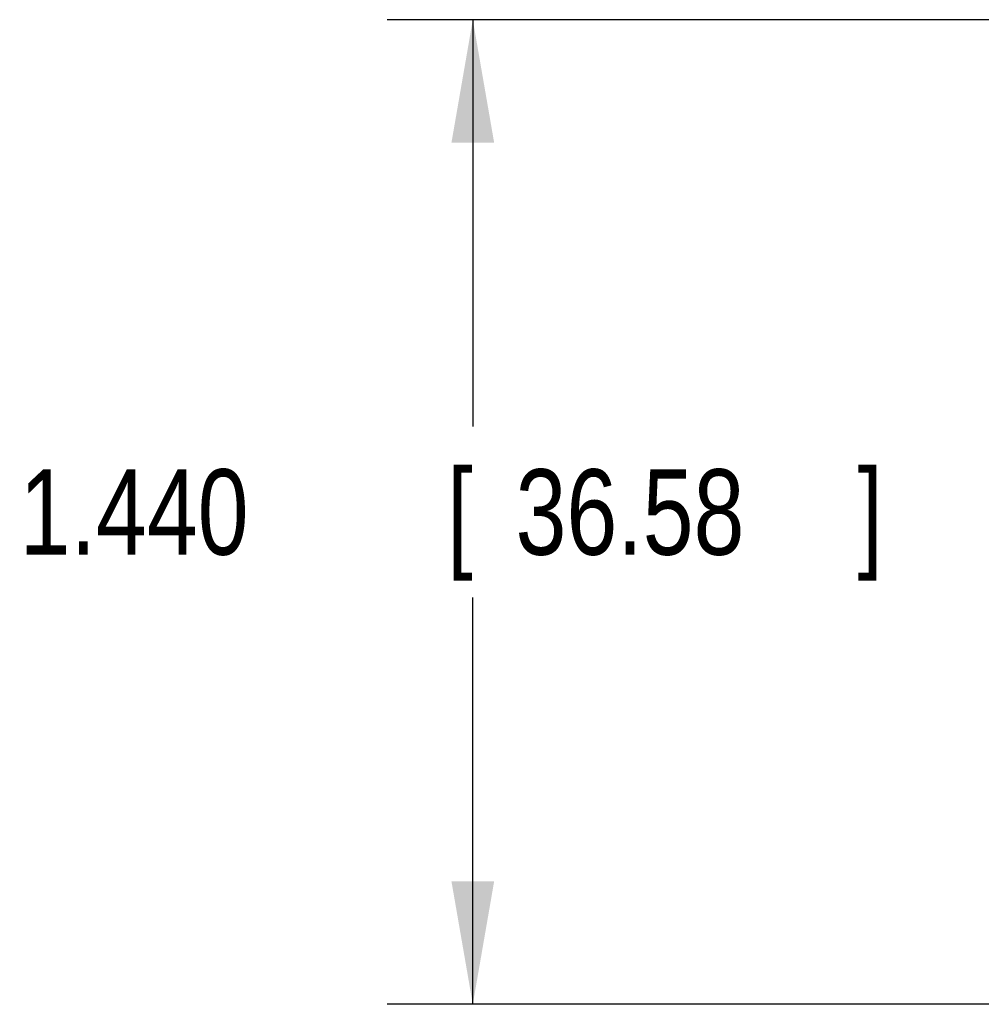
# Model space of a CAD drawing. Header units: inches. Extents: x 0 to 34, y 0 to 22.
# Tile 24 of 29: x 19.9 to 21.3, y 15.5 to 17. Entities that reach past the tile are written whole.
import ezdxf

# ---------------------------------------------------------------- set-up
doc = ezdxf.new("R2010")
doc.units = ezdxf.units.IN
doc.header["$LTSCALE"] = 1.87
doc.header["$MEASUREMENT"] = 0
doc.layers.get('0').update_dxf_attribs({"linetype": 'CONTINUOUS'})
doc.layers.add('DIMENSIONS', color=7, linetype='CONTINUOUS')
doc.styles.get("Standard").update_dxf_attribs({"font": 'txt', "width": 0.8})
doc.dimstyles.new('DIMSTYLE_1', dxfattribs={"dimtxt": 0.125, "dimasz": 0.18, "dimexe": 0.18, "dimexo": 0.0625, "dimgap": 0.09, "dimtad": 0, "dimtih": 1, "dimtoh": 1, "dimdec": 3, "dimzin": 4, "dimdsep": 46, "dimtxsty": 'STANDARD', "dimblk": '_FILLED', "dimblk1": '_FILLED', "dimblk2": '_FILLED', "dimcen": 0.09, "dimadec": 0, "dimazin": 0, "dimtp": 0.01, "dimtm": 0.01, "dimtfac": 1, "dimtdec": 3, "dimtofl": 0, "dimtmove": 0, "dimatfit": 3, "dimldrblk": '_FILLED', "dimfxl": 1, "dimtolj": 1, "dimtzin": 4, "dimarcsym": 0})

# ---------------------------------------------------------------- blocks, each defined once
blk = doc.blocks.new('_FILLED')
at = {"color": 0, "linetype": 'BYBLOCK'}
blk.add_solid([(0, 0), (-1, 0.1736), (-1, -0.1736)], dxfattribs=at)
blk = doc.blocks.new('*D2')
at = {"layer": 'DIMENSIONS', "color": 2, "linetype": 'CONTINUOUS'}
for p, q in [((22.1169, 16.9722), (20.3881, 16.9722)), ((20.5131, 16.9722), (20.5131, 16.3772)), ((20.5131, 15.5322), (20.5131, 16.1272)), ((21.7706, 15.5322), (20.3881, 15.5322))]:
    blk.add_line(p, q, dxfattribs=at)
at = {"layer": 'DIMENSIONS', "color": 2, "linetype": 'CONTINUOUS', "xscale": 0.18, "yscale": 0.18, "zscale": 0.18}
for p, rotation in [((20.5131, 16.9722), 90), ((20.5131, 15.5322), 270)]:
    blk.add_blockref('_FILLED', p, dxfattribs=dict(at, rotation=rotation))
at = {"layer": 'DIMENSIONS', "color": 2, "linetype": 'CONTINUOUS', "width": 0.8}
for s, p in [('1.440', (19.8506, 16.1897)), ('[', (20.4756, 16.1897)), ('36.58', (20.5756, 16.1897)), (']', (21.0756, 16.1897))]:
    blk.add_text(s, height=0.125, dxfattribs=at).set_placement(p)

msp = doc.modelspace()

# ---------------------------------------------------------------- dimensions: what is measured, and where the dimension line sits
at = {"layer": 'DIMENSIONS', "color": 2, "linetype": 'CONTINUOUS'}
dim = msp.add_linear_dim(base=(20.5131, 15.5322), p1=(22.1169, 16.9722), p2=(21.7706, 15.5322), angle=270, dimstyle='DIMSTYLE_1', dxfattribs=at)
dim.commit()
dim.dimension.update_dxf_attribs({"geometry": '*D2', "text_midpoint": (20.5131, 16.2522), "dimtype": 160})

doc.saveas('drawing.dxf')
